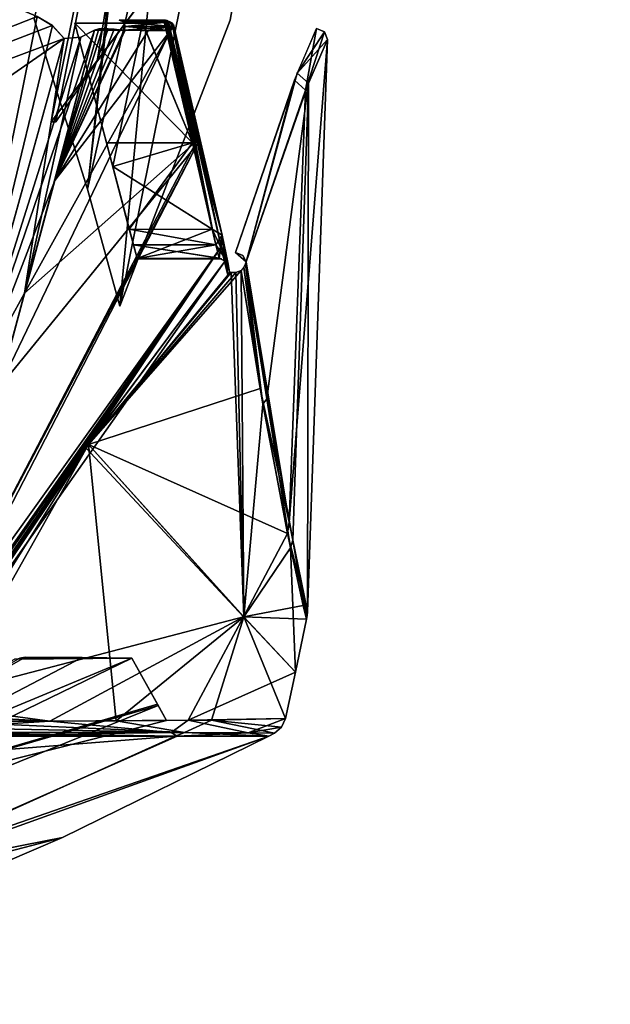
# Model space of a CAD drawing. Header units: millimetres. Extents: x -137 to 239, y -69 to 620.
# Tile 46 of 100: x 82 to 109, y 149 to 195. Entities that reach past the tile are written whole.
import ezdxf

# ---------------------------------------------------------------- set-up
doc = ezdxf.new("R2010")
doc.units = ezdxf.units.MM
doc.header["$LTSCALE"] = 65.185185
for name, color, linetype in [('1211', 7, 'CONTINUOUS'), ('1212', 7, 'CONTINUOUS'), ('1222', 7, 'CONTINUOUS'), ('582', 7, 'CONTINUOUS'), ('583', 7, 'CONTINUOUS'), ('585', 7, 'CONTINUOUS'), ('587', 7, 'CONTINUOUS'), ('590', 7, 'CONTINUOUS'), ('591', 7, 'CONTINUOUS'), ('592', 7, 'CONTINUOUS'), ('593', 7, 'CONTINUOUS'), ('594', 7, 'CONTINUOUS'), ('595', 7, 'CONTINUOUS'), ('596', 7, 'CONTINUOUS'), ('599', 7, 'CONTINUOUS'), ('600', 7, 'CONTINUOUS'), ('615', 7, 'CONTINUOUS'), ('616', 7, 'CONTINUOUS'), ('622', 7, 'CONTINUOUS'), ('623', 7, 'CONTINUOUS'), ('624', 7, 'CONTINUOUS'), ('625', 7, 'CONTINUOUS'), ('626', 7, 'CONTINUOUS'), ('627', 7, 'CONTINUOUS'), ('628', 7, 'CONTINUOUS'), ('629', 7, 'CONTINUOUS'), ('630', 7, 'CONTINUOUS'), ('631', 7, 'CONTINUOUS'), ('632', 7, 'CONTINUOUS'), ('659', 7, 'CONTINUOUS'), ('660', 7, 'CONTINUOUS'), ('665', 7, 'CONTINUOUS')]:
    doc.layers.add(name, color=color, linetype=linetype)

msp = doc.modelspace()

# ---------------------------------------------------------------- linework, layer by layer
at = {"layer": '1211', "color": 7, "linetype": 'Continuous'}
for points in [[(82.953, 190.1, 95.806), (90.922, 229.097, 95.806), (83.175, 190.1, 95.806), (82.953, 190.1, 95.806)], [(83.175, 190.1, 95.806), (90.922, 229.097, 95.806), (85.08, 192.9, 95.806), (83.175, 190.1, 95.806)], [(85.08, 192.9, 95.806), (90.922, 229.097, 95.806), (87.172, 195.737, 95.806), (85.08, 192.9, 95.806)]]:
    msp.add_3dface(points, dxfattribs=at)
at = {"layer": '1212', "color": 7, "linetype": 'Continuous'}
for points in [[(90.922, 229.097, -95.806), (82.953, 190.1, -95.806), (87.172, 195.737, -95.806), (90.922, 229.097, -95.806)], [(87.172, 195.737, -95.806), (82.953, 190.1, -95.806), (85.194, 193.061, -95.806), (87.172, 195.737, -95.806)], [(82.953, 190.1, -95.806), (83.175, 190.1, -95.806), (85.194, 193.061, -95.806), (82.953, 190.1, -95.806)]]:
    msp.add_3dface(points, dxfattribs=at)
at = {"layer": '1222', "color": 7, "linetype": 'Continuous'}
for points in [[(81.747, 165.39, -46.198), (81.501, 165.344, -46.459), (53.78, 149.359, 10.383), (81.747, 165.39, -46.198)], [(84.383, 165.374, -41.121), (81.747, 165.39, -46.198), (53.78, 149.359, 10.383), (84.383, 165.374, -41.121)], [(86.678, 165.346, -35.895), (84.383, 165.374, -41.121), (53.78, 149.359, 10.383), (86.678, 165.346, -35.895)], [(87.884, 163.156, -17.699), (86.678, 165.346, -35.895), (53.78, 149.359, 10.383), (87.884, 163.156, -17.699)], [(86.678, 165.346, 35.895), (87.856, 163.209, 18.356), (66.492, 156.948, 37.37), (86.678, 165.346, 35.895)], [(81.254, 165.298, 46.719), (86.678, 165.346, 35.895), (66.492, 156.948, 37.37), (81.254, 165.298, 46.719)], [(84.369, 165.375, 41.151), (86.678, 165.346, 35.895), (81.254, 165.298, 46.719), (84.369, 165.375, 41.151)], [(81.501, 165.344, 46.459), (84.369, 165.375, 41.151), (81.254, 165.298, 46.719), (81.501, 165.344, 46.459)], [(81.747, 165.39, 46.198), (84.369, 165.375, 41.151), (81.501, 165.344, 46.459), (81.747, 165.39, 46.198)], [(87.856, 163.209, 18.356), (88.271, 162.459), (66.492, 156.948, 37.37), (87.856, 163.209, 18.356)], [(66.492, 156.948, 37.37), (87.884, 163.156, -17.699), (53.78, 149.359, 10.383), (66.492, 156.948, 37.37)], [(88.271, 162.459), (87.884, 163.156, -17.699), (66.492, 156.948, 37.37), (88.271, 162.459)]]:
    msp.add_3dface(points, dxfattribs=at)
at = {"layer": '582', "color": 7, "linetype": 'Continuous'}
for points in [[(82.307, 194.97, -111.975), (4.497, 164.301, -97.621), (73.25, 198.759, -122.568), (82.307, 194.97, -111.975)], [(82.999, 194.548, -110.917), (4.497, 164.301, -97.621), (82.307, 194.97, -111.975), (82.999, 194.548, -110.917)], [(83.556, 193.952, -109.715), (4.497, 164.301, -97.621), (82.999, 194.548, -110.917), (83.556, 193.952, -109.715)], [(40.892, 164.298, -88.752), (4.497, 164.301, -97.621), (83.556, 193.952, -109.715), (40.892, 164.298, -88.752)], [(78.815, 176.904, -87.051), (40.892, 164.298, -88.752), (83.556, 193.952, -109.715), (78.815, 176.904, -87.051)]]:
    msp.add_3dface(points, dxfattribs=at)
at = {"layer": '583', "color": 7, "linetype": 'Continuous'}
for points in [[(82.307, 194.97, 111.975), (73.283, 198.746, 122.533), (78.171, 174.543, 83.121), (82.307, 194.97, 111.975)], [(83.008, 194.542, 110.902), (82.307, 194.97, 111.975), (78.171, 174.543, 83.121), (83.008, 194.542, 110.902)], [(83.556, 193.952, 109.715), (83.008, 194.542, 110.902), (78.171, 174.543, 83.121), (83.556, 193.952, 109.715)]]:
    msp.add_3dface(points, dxfattribs=at)
at = {"layer": '585', "color": 7, "linetype": 'Continuous'}
for points in [[(88.492, 161.91, -29.648), (76.67, 161.739, -52.64), (74.733, 161.922, -55.94), (88.492, 161.91, -29.648)], [(88.763, 161.739, -27.761), (76.67, 161.739, -52.64), (88.492, 161.91, -29.648), (88.763, 161.739, -27.761)], [(92.051, 161.887, -15.116), (88.763, 161.739, -27.761), (88.492, 161.91, -29.648), (92.051, 161.887, -15.116)], [(93.002, 161.739), (88.763, 161.739, -27.761), (92.051, 161.887, -15.116), (93.002, 161.739)], [(93.259, 161.874, 0), (93.002, 161.739), (92.051, 161.887, -15.116), (93.259, 161.874, 0)]]:
    msp.add_3dface(points, dxfattribs=at)
at = {"layer": '587', "color": 7, "linetype": 'Continuous'}
for points in [[(76.67, 161.739, -52.64), (88.763, 161.739, -27.761), (70.705, 153.73, -27.382), (76.67, 161.739, -52.64)], [(88.763, 161.739, -27.761), (93.002, 161.739), (70.705, 153.73, -27.382), (88.763, 161.739, -27.761)], [(93.002, 161.739), (83.482, 157.057, 0), (70.705, 153.73, -27.382), (93.002, 161.739)], [(83.482, 157.057, 0), (74.31, 153.117), (70.705, 153.73, -27.382), (83.482, 157.057, 0)]]:
    msp.add_3dface(points, dxfattribs=at)
at = {"layer": '590', "color": 7, "linetype": 'Continuous'}
for points in [[(84.955, 194.337, -108.224), (88.467, 194.323, -97.238), (81.723, 182.197, -92.28), (84.955, 194.337, -108.224)], [(88.467, 194.323, -97.238), (89.673, 189.22, -78.317), (81.723, 182.197, -92.28), (88.467, 194.323, -97.238)], [(85.589, 194.393, -106.446), (84.955, 194.337, -108.224), (85.322, 194.404, -107.268), (85.589, 194.393, -106.446)], [(85.322, 194.404, -107.268), (84.955, 194.337, -108.224), (85.141, 194.389, -107.776), (85.322, 194.404, -107.268)], [(85.866, 194.385, -105.592), (84.955, 194.337, -108.224), (85.589, 194.393, -106.446), (85.866, 194.385, -105.592)], [(86.089, 194.342, -104.821), (84.955, 194.337, -108.224), (85.866, 194.385, -105.592), (86.089, 194.342, -104.821)], [(86.322, 194.327, -104.076), (84.955, 194.337, -108.224), (86.089, 194.342, -104.821), (86.322, 194.327, -104.076)], [(88.467, 194.323, -97.238), (84.955, 194.337, -108.224), (88.197, 194.323, -98.127), (88.467, 194.323, -97.238)], [(88.197, 194.323, -98.127), (84.955, 194.337, -108.224), (87.956, 194.323, -98.914), (88.197, 194.323, -98.127)], [(87.956, 194.323, -98.914), (84.955, 194.337, -108.224), (87.12, 194.325, -101.59), (87.956, 194.323, -98.914)], [(87.12, 194.325, -101.59), (84.955, 194.337, -108.224), (86.322, 194.327, -104.076), (87.12, 194.325, -101.59)], [(89.673, 189.22, -78.317), (90.793, 184.335, -52.642), (77.179, 165.312, -60.197), (89.673, 189.22, -78.317)], [(81.723, 182.197, -92.28), (89.673, 189.22, -78.317), (77.179, 165.312, -60.197), (81.723, 182.197, -92.28)], [(76.629, 163.275, -54.698), (90.793, 184.335, -52.642), (90.957, 183.635, -47.525), (76.629, 163.275, -54.698)], [(90.793, 184.335, -52.642), (76.629, 163.275, -54.698), (76.711, 163.578, -55.554), (90.793, 184.335, -52.642)], [(76.793, 163.884, -56.407), (90.793, 184.335, -52.642), (76.711, 163.578, -55.554), (76.793, 163.884, -56.407)], [(76.983, 164.587, -58.309), (90.793, 184.335, -52.642), (76.793, 163.884, -56.407), (76.983, 164.587, -58.309)], [(77.179, 165.312, -60.197), (90.793, 184.335, -52.642), (76.983, 164.587, -58.309), (77.179, 165.312, -60.197)], [(84.55, 175.047, -50.111), (76.629, 163.275, -54.698), (90.957, 183.635, -47.525), (84.55, 175.047, -50.111)], [(84.674, 175.212, -50.001), (84.55, 175.047, -50.111), (90.957, 183.635, -47.525), (84.674, 175.212, -50.001)], [(91.104, 183.029, -42.453), (84.674, 175.212, -50.001), (90.957, 183.635, -47.525), (91.104, 183.029, -42.453)]]:
    msp.add_3dface(points, dxfattribs=at)
at = {"layer": '591', "color": 7, "linetype": 'Continuous'}
for points in [[(88.168, 194.715, -95.719), (89.474, 189.135, -74.347), (88.229, 194.751, -95.856), (88.168, 194.715, -95.719)], [(88.229, 194.751, -95.856), (90.838, 184.867, -52.64), (88.29, 194.777, -95.995), (88.229, 194.751, -95.856)], [(90.387, 185.145, -52.64), (90.838, 184.867, -52.64), (88.229, 194.751, -95.856), (90.387, 185.145, -52.64)], [(89.474, 189.135, -74.347), (90.387, 185.145, -52.64), (88.229, 194.751, -95.856), (89.474, 189.135, -74.347)], [(88.29, 194.777, -95.995), (90.838, 184.867, -52.64), (88.595, 194.597, -96.505), (88.29, 194.777, -95.995)], [(88.467, 194.323, -97.238), (88.595, 194.597, -96.505), (89.673, 189.22, -78.317), (88.467, 194.323, -97.238)], [(90.838, 184.867, -52.64), (90.793, 184.335, -52.642), (88.595, 194.597, -96.505), (90.838, 184.867, -52.64)], [(88.595, 194.597, -96.505), (90.793, 184.335, -52.642), (89.673, 189.22, -78.317), (88.595, 194.597, -96.505)]]:
    msp.add_3dface(points, dxfattribs=at)
at = {"layer": '592', "color": 7, "linetype": 'Continuous'}
for points in [[(84.041, 194.65, -95.5), (85.794, 188.037, -69.188), (87.171, 194.65, -95.5), (84.041, 194.65, -95.5)], [(85.794, 188.037, -69.188), (89.474, 189.135, -74.347), (87.171, 194.65, -95.5), (85.794, 188.037, -69.188)], [(87.171, 194.65, -95.5), (88.168, 194.715, -95.719), (87.156, 194.715, -95.719), (87.171, 194.65, -95.5)], [(89.474, 189.135, -74.347), (88.168, 194.715, -95.719), (87.171, 194.65, -95.5), (89.474, 189.135, -74.347)], [(90.387, 185.145, -52.64), (89.474, 189.135, -74.347), (85.794, 188.037, -69.188), (90.387, 185.145, -52.64)], [(86.923, 183.791, -42.049), (90.387, 185.145, -52.64), (85.794, 188.037, -69.188), (86.923, 183.791, -42.049)], [(90.558, 184.43, -47.425), (90.387, 185.145, -52.64), (86.923, 183.791, -42.049), (90.558, 184.43, -47.425)], [(90.709, 183.807, -42.198), (90.558, 184.43, -47.425), (86.923, 183.791, -42.049), (90.709, 183.807, -42.198)], [(90.765, 183.792, -42.058), (90.709, 183.807, -42.198), (86.923, 183.791, -42.049), (90.765, 183.792, -42.058)], [(86.935, 183.776, -41.918), (90.765, 183.792, -42.058), (86.923, 183.791, -42.049), (86.935, 183.776, -41.918)], [(90.821, 183.776, -41.918), (90.765, 183.792, -42.058), (86.935, 183.776, -41.918), (90.821, 183.776, -41.918)]]:
    msp.add_3dface(points, dxfattribs=at)
at = {"layer": '593', "color": 7, "linetype": 'Continuous'}
for points in [[(83.118, 187.398, 99.52), (80.556, 177.858, 85.537), (88.467, 194.323, 97.238), (83.118, 187.398, 99.52)], [(88.467, 194.323, 97.238), (80.556, 177.858, 85.537), (89.707, 189.087, 77.734), (88.467, 194.323, 97.238)], [(85.146, 194.39, 107.764), (83.118, 187.398, 99.52), (85.322, 194.404, 107.268), (85.146, 194.39, 107.764)], [(85.322, 194.404, 107.268), (83.118, 187.398, 99.52), (85.589, 194.393, 106.445), (85.322, 194.404, 107.268)], [(85.589, 194.393, 106.445), (83.118, 187.398, 99.52), (85.866, 194.385, 105.592), (85.589, 194.393, 106.445)], [(84.955, 194.337, 108.224), (83.118, 187.398, 99.52), (85.146, 194.39, 107.764), (84.955, 194.337, 108.224)], [(85.866, 194.385, 105.592), (83.118, 187.398, 99.52), (86.088, 194.342, 104.822), (85.866, 194.385, 105.592)], [(86.088, 194.342, 104.822), (83.118, 187.398, 99.52), (86.322, 194.327, 104.076), (86.088, 194.342, 104.822)], [(86.322, 194.327, 104.076), (83.118, 187.398, 99.52), (86.372, 194.327, 103.92), (86.322, 194.327, 104.076)], [(86.372, 194.327, 103.92), (83.118, 187.398, 99.52), (87.432, 194.325, 100.6), (86.372, 194.327, 103.92)], [(87.432, 194.325, 100.6), (83.118, 187.398, 99.52), (88.467, 194.323, 97.238), (87.432, 194.325, 100.6)], [(77.179, 165.313, 60.199), (76.897, 164.269, 57.455), (89.707, 189.087, 77.734), (77.179, 165.313, 60.199)], [(89.707, 189.087, 77.734), (76.897, 164.269, 57.455), (90.793, 184.335, 52.638), (89.707, 189.087, 77.734)], [(80.556, 177.858, 85.537), (77.179, 165.313, 60.199), (89.707, 189.087, 77.734), (80.556, 177.858, 85.537)], [(76.897, 164.269, 57.455), (76.629, 163.275, 54.698), (90.793, 184.335, 52.638), (76.897, 164.269, 57.455)], [(76.629, 163.275, 54.698), (84.55, 175.047, 50.111), (90.793, 184.335, 52.638), (76.629, 163.275, 54.698)], [(84.55, 175.047, 50.111), (84.674, 175.211, 50.001), (90.793, 184.335, 52.638), (84.55, 175.047, 50.111)], [(90.793, 184.335, 52.638), (84.674, 175.211, 50.001), (90.957, 183.635, 47.525), (90.793, 184.335, 52.638)], [(84.674, 175.211, 50.001), (91.104, 183.029, 42.453), (90.957, 183.635, 47.525), (84.674, 175.211, 50.001)]]:
    msp.add_3dface(points, dxfattribs=at)
at = {"layer": '594', "color": 7, "linetype": 'Continuous'}
for points in [[(88.17, 194.715, 95.719), (88.364, 194.745, 95.983), (89.478, 189.13, 74.323), (88.17, 194.715, 95.719)], [(88.364, 194.745, 95.983), (88.52, 194.688, 96.254), (90.392, 185.135, 52.57), (88.364, 194.745, 95.983)], [(89.478, 189.13, 74.323), (88.364, 194.745, 95.983), (90.392, 185.135, 52.57), (89.478, 189.13, 74.323)], [(88.52, 194.688, 96.254), (88.607, 194.505, 96.756), (90.839, 184.865, 52.64), (88.52, 194.688, 96.254)], [(90.392, 185.135, 52.57), (88.52, 194.688, 96.254), (90.839, 184.865, 52.64), (90.392, 185.135, 52.57)], [(88.467, 194.323, 97.238), (89.707, 189.087, 77.734), (88.607, 194.505, 96.756), (88.467, 194.323, 97.238)], [(88.607, 194.505, 96.756), (89.707, 189.087, 77.734), (90.839, 184.865, 52.64), (88.607, 194.505, 96.756)], [(89.707, 189.087, 77.734), (90.793, 184.335, 52.638), (90.839, 184.865, 52.64), (89.707, 189.087, 77.734)]]:
    msp.add_3dface(points, dxfattribs=at)
at = {"layer": '595', "color": 7, "linetype": 'Continuous'}
for points in [[(86.089, 194.8, 104), (86.29, 194.712, 104.066), (86.65, 194.8, 102.26), (86.089, 194.8, 104)], [(88.438, 194.712, 97.23), (88.236, 194.8, 97.167), (86.29, 194.712, 104.066), (88.438, 194.712, 97.23)], [(86.29, 194.712, 104.066), (88.236, 194.8, 97.167), (87.724, 194.8, 98.844), (86.29, 194.712, 104.066)], [(86.65, 194.8, 102.26), (86.29, 194.712, 104.066), (87.203, 194.8, 100.518), (86.65, 194.8, 102.26)], [(87.203, 194.8, 100.518), (86.29, 194.712, 104.066), (87.724, 194.8, 98.844), (87.203, 194.8, 100.518)], [(86.374, 194.5, 104.093), (88.438, 194.712, 97.23), (86.29, 194.712, 104.066), (86.374, 194.5, 104.093)], [(88.522, 194.5, 97.256), (88.438, 194.712, 97.23), (86.374, 194.5, 104.093), (88.522, 194.5, 97.256)], [(86.322, 194.327, 104.076), (86.372, 194.327, 103.92), (88.522, 194.5, 97.256), (86.322, 194.327, 104.076)], [(86.322, 194.327, 104.076), (88.522, 194.5, 97.256), (86.374, 194.5, 104.093), (86.322, 194.327, 104.076)], [(86.372, 194.327, 103.92), (87.432, 194.325, 100.6), (88.522, 194.5, 97.256), (86.372, 194.327, 103.92)], [(87.432, 194.325, 100.6), (88.467, 194.323, 97.238), (88.522, 194.5, 97.256), (87.432, 194.325, 100.6)]]:
    msp.add_3dface(points, dxfattribs=at)
at = {"layer": '596', "color": 7, "linetype": 'Continuous'}
for points in [[(84.318, 194.01, 108.975), (78.171, 174.543, 83.121), (84.955, 194.337, 108.224), (84.318, 194.01, 108.975)], [(84.955, 194.337, 108.224), (78.171, 174.543, 83.121), (83.118, 187.398, 99.52), (84.955, 194.337, 108.224)], [(83.556, 193.952, 109.715), (78.171, 174.543, 83.121), (84.318, 194.01, 108.975), (83.556, 193.952, 109.715)], [(83.118, 187.398, 99.52), (78.171, 174.543, 83.121), (80.556, 177.858, 85.537), (83.118, 187.398, 99.52)]]:
    msp.add_3dface(points, dxfattribs=at)
at = {"layer": '599', "color": 7, "linetype": 'Continuous'}
for points in [[(87.827, 194.8, -98.508), (88.438, 194.712, -97.229), (86.089, 194.8, -104), (87.827, 194.8, -98.508)], [(86.089, 194.8, -104), (88.438, 194.712, -97.229), (86.29, 194.712, -104.066), (86.089, 194.8, -104)], [(87.413, 194.8, -99.846), (87.827, 194.8, -98.508), (86.089, 194.8, -104), (87.413, 194.8, -99.846)], [(86.757, 194.8, -101.925), (87.413, 194.8, -99.846), (86.089, 194.8, -104), (86.757, 194.8, -101.925)], [(88.438, 194.712, -97.229), (88.523, 194.5, -97.255), (86.29, 194.712, -104.066), (88.438, 194.712, -97.229)], [(86.29, 194.712, -104.066), (88.523, 194.5, -97.255), (86.374, 194.5, -104.093), (86.29, 194.712, -104.066)], [(88.235, 194.8, -97.168), (88.438, 194.712, -97.229), (87.827, 194.8, -98.508), (88.235, 194.8, -97.168)], [(86.374, 194.5, -104.093), (88.467, 194.323, -97.238), (86.322, 194.327, -104.076), (86.374, 194.5, -104.093)], [(88.467, 194.323, -97.238), (87.12, 194.325, -101.59), (86.322, 194.327, -104.076), (88.467, 194.323, -97.238)], [(88.523, 194.5, -97.255), (88.467, 194.323, -97.238), (86.374, 194.5, -104.093), (88.523, 194.5, -97.255)], [(88.467, 194.323, -97.238), (87.956, 194.323, -98.914), (87.12, 194.325, -101.59), (88.467, 194.323, -97.238)], [(88.467, 194.323, -97.238), (88.197, 194.323, -98.127), (87.956, 194.323, -98.914), (88.467, 194.323, -97.238)]]:
    msp.add_3dface(points, dxfattribs=at)
at = {"layer": '600', "color": 7, "linetype": 'Continuous'}
for points in [[(84.041, 194.65, 95.5), (89.478, 189.13, 74.323), (85.51, 189.132, 74.331), (84.041, 194.65, 95.5)], [(89.478, 189.13, 74.323), (84.041, 194.65, 95.5), (87.171, 194.65, 95.5), (89.478, 189.13, 74.323)], [(88.17, 194.715, 95.719), (89.478, 189.13, 74.323), (87.156, 194.715, 95.719), (88.17, 194.715, 95.719)], [(87.156, 194.715, 95.719), (89.478, 189.13, 74.323), (87.171, 194.65, 95.5), (87.156, 194.715, 95.719)], [(85.51, 189.132, 74.331), (89.478, 189.13, 74.323), (86.553, 185.145, 52.64), (85.51, 189.132, 74.331)], [(89.478, 189.13, 74.323), (90.392, 185.135, 52.57), (86.553, 185.145, 52.64), (89.478, 189.13, 74.323)], [(86.553, 185.145, 52.64), (90.392, 185.135, 52.57), (90.559, 184.427, 47.4), (86.553, 185.145, 52.64)], [(86.75, 184.421, 47.354), (86.553, 185.145, 52.64), (90.559, 184.427, 47.4), (86.75, 184.421, 47.354)], [(90.709, 183.807, 42.198), (86.75, 184.421, 47.354), (90.559, 184.427, 47.4), (90.709, 183.807, 42.198)], [(86.923, 183.791, 42.049), (86.75, 184.421, 47.354), (90.765, 183.792, 42.058), (86.923, 183.791, 42.049)], [(90.765, 183.792, 42.058), (86.75, 184.421, 47.354), (90.709, 183.807, 42.198), (90.765, 183.792, 42.058)], [(90.821, 183.776, 41.918), (86.923, 183.791, 42.049), (90.765, 183.792, 42.058), (90.821, 183.776, 41.918)], [(86.935, 183.776, 41.918), (86.923, 183.791, 42.049), (90.821, 183.776, 41.918), (86.935, 183.776, 41.918)]]:
    msp.add_3dface(points, dxfattribs=at)
at = {"layer": '615', "color": 7, "linetype": 'Continuous'}
for points in [[(76.883, 161.831, 52.64), (76.671, 161.739, 52.64), (88.688, 161.739, 27.997), (76.883, 161.831, 52.64)], [(77.095, 161.923, 52.64), (76.883, 161.831, 52.64), (88.688, 161.739, 27.997), (77.095, 161.923, 52.64)], [(89.108, 161.907, 27.724), (77.095, 161.923, 52.64), (88.688, 161.739, 27.997), (89.108, 161.907, 27.724)], [(93.002, 161.739), (89.108, 161.907, 27.724), (88.688, 161.739, 27.997), (93.002, 161.739)], [(93.002, 161.739), (93.259, 161.874, 0), (89.108, 161.907, 27.724), (93.002, 161.739)]]:
    msp.add_3dface(points, dxfattribs=at)
at = {"layer": '616', "color": 7, "linetype": 'Continuous'}
for points in [[(88.688, 161.739, 27.997), (76.671, 161.739, 52.64), (74.304, 160.597, 52.178), (88.688, 161.739, 27.997)], [(74.307, 155.253, 28.088), (88.688, 161.739, 27.997), (74.304, 160.597, 52.178), (74.307, 155.253, 28.088)], [(93.002, 161.739), (88.688, 161.739, 27.997), (74.307, 155.253, 28.088), (93.002, 161.739)], [(83.482, 157.057, 0), (93.002, 161.739), (74.307, 155.253, 28.088), (83.482, 157.057, 0)], [(74.31, 153.117), (83.482, 157.057, 0), (74.307, 155.253, 28.088), (74.31, 153.117)]]:
    msp.add_3dface(points, dxfattribs=at)
at = {"layer": '622', "color": 7, "linetype": 'Continuous'}
for points in [[(84.955, 194.337, -108.224), (81.723, 182.197, -92.28), (84.318, 194.01, -108.975), (84.955, 194.337, -108.224)], [(78.815, 176.904, -87.051), (83.556, 193.952, -109.715), (81.723, 182.197, -92.28), (78.815, 176.904, -87.051)], [(81.723, 182.197, -92.28), (83.556, 193.952, -109.715), (84.318, 194.01, -108.975), (81.723, 182.197, -92.28)], [(78.815, 176.904, -87.051), (81.723, 182.197, -92.28), (77.179, 165.312, -60.197), (78.815, 176.904, -87.051)]]:
    msp.add_3dface(points, dxfattribs=at)
at = {"layer": '623', "color": 7, "linetype": 'Continuous'}
for points in [[(94.779, 167.48), (93.936, 171.625, -21.686), (95.702, 193.895), (94.779, 167.48)], [(95.702, 193.895), (93.936, 171.625, -21.686), (94.694, 191.563, -21.027), (95.702, 193.895)], [(93.936, 171.625, -21.686), (91.951, 183.637, -40.441), (94.694, 191.563, -21.027), (93.936, 171.625, -21.686)], [(91.951, 183.637, -40.441), (93.936, 171.625, -21.686), (91.924, 183.55, -40.587), (91.951, 183.637, -40.441)]]:
    msp.add_3dface(points, dxfattribs=at)
at = {"layer": '624', "color": 7, "linetype": 'Continuous'}
for points in [[(94.829, 191.893, 19.575), (94.779, 167.48), (95.702, 193.895), (94.829, 191.893, 19.575)], [(91.951, 183.637, 40.44), (92.899, 177.319, 32.638), (94.829, 191.893, 19.575), (91.951, 183.637, 40.44)], [(92.899, 177.319, 32.638), (94.101, 170.79, 19.43), (94.829, 191.893, 19.575), (92.899, 177.319, 32.638)], [(94.101, 170.79, 19.43), (94.779, 167.48), (94.829, 191.893, 19.575), (94.101, 170.79, 19.43)], [(91.924, 183.55, 40.589), (92.899, 177.319, 32.638), (91.951, 183.637, 40.44), (91.924, 183.55, 40.589)]]:
    msp.add_3dface(points, dxfattribs=at)
at = {"layer": '625', "color": 7, "linetype": 'Continuous'}
for points in [[(92.598, 177.789, -34.35), (84.674, 175.212, -50.001), (91.718, 183.244, -41.15), (92.598, 177.789, -34.35)], [(91.718, 183.244, -41.15), (84.674, 175.212, -50.001), (91.471, 183.142, -41.674), (91.718, 183.244, -41.15)], [(91.471, 183.142, -41.674), (84.674, 175.212, -50.001), (91.264, 183.148, -42.163), (91.471, 183.142, -41.674)], [(91.264, 183.148, -42.163), (84.674, 175.212, -50.001), (91.104, 183.029, -42.453), (91.264, 183.148, -42.163)], [(91.183, 183.17, -42.367), (91.264, 183.148, -42.163), (91.104, 183.029, -42.453), (91.183, 183.17, -42.367)], [(93.861, 171.1, -21.655), (84.674, 175.212, -50.001), (92.598, 177.789, -34.35), (93.861, 171.1, -21.655)], [(84.55, 175.047, -50.111), (91.837, 167.254, -25.629), (76.629, 163.275, -54.698), (84.55, 175.047, -50.111)], [(84.674, 175.212, -50.001), (91.837, 167.254, -25.629), (84.55, 175.047, -50.111), (84.674, 175.212, -50.001)], [(91.837, 167.254, -25.629), (84.674, 175.212, -50.001), (93.861, 171.1, -21.655), (91.837, 167.254, -25.629)], [(94.583, 167.779, -8.918), (91.837, 167.254, -25.629), (93.861, 171.1, -21.655), (94.583, 167.779, -8.918)], [(94.738, 167.137, 0), (91.837, 167.254, -25.629), (94.583, 167.779, -8.918), (94.738, 167.137, 0)], [(91.837, 167.254, -25.629), (82.889, 162.435, -43.932), (76.629, 163.275, -54.698), (91.837, 167.254, -25.629)], [(89.283, 162.47, -28.77), (82.889, 162.435, -43.932), (91.837, 167.254, -25.629), (89.283, 162.47, -28.77)], [(94.224, 164.699, 0), (89.283, 162.47, -28.77), (91.837, 167.254, -25.629), (94.224, 164.699, 0)], [(94.738, 167.137, 0), (94.224, 164.699, 0), (91.837, 167.254, -25.629), (94.738, 167.137, 0)], [(94.224, 164.699, 0), (93.771, 162.552, 0), (89.283, 162.47, -28.77), (94.224, 164.699, 0)], [(76.629, 163.275, -54.698), (82.889, 162.435, -43.932), (76.264, 162.782, -54.871), (76.629, 163.275, -54.698)], [(82.889, 162.435, -43.932), (75.864, 162.434, -55.184), (76.264, 162.782, -54.871), (82.889, 162.435, -43.932)]]:
    msp.add_3dface(points, dxfattribs=at)
at = {"layer": '626', "color": 7, "linetype": 'Continuous'}
for points in [[(91.476, 183.144, 41.662), (91.839, 167.255, 25.622), (91.718, 183.244, 41.15), (91.476, 183.144, 41.662)], [(91.718, 183.244, 41.15), (91.839, 167.255, 25.622), (92.723, 177.068, 33.283), (91.718, 183.244, 41.15)], [(84.674, 175.211, 50.001), (91.839, 167.255, 25.622), (91.265, 183.148, 42.162), (84.674, 175.211, 50.001)], [(91.104, 183.029, 42.453), (84.674, 175.211, 50.001), (91.265, 183.148, 42.162), (91.104, 183.029, 42.453)], [(91.183, 183.17, 42.367), (91.104, 183.029, 42.453), (91.265, 183.148, 42.162), (91.183, 183.17, 42.367)], [(91.265, 183.148, 42.162), (91.839, 167.255, 25.622), (91.476, 183.144, 41.662), (91.265, 183.148, 42.162)], [(92.723, 177.068, 33.283), (91.839, 167.255, 25.622), (93.998, 170.439, 19.844), (92.723, 177.068, 33.283)], [(76.629, 163.275, 54.698), (76.678, 162.433, 54.048), (84.674, 175.211, 50.001), (76.629, 163.275, 54.698)], [(84.55, 175.047, 50.111), (76.629, 163.275, 54.698), (84.674, 175.211, 50.001), (84.55, 175.047, 50.111)], [(76.678, 162.433, 54.048), (77.475, 162.432, 52.9), (84.674, 175.211, 50.001), (76.678, 162.433, 54.048)], [(77.475, 162.432, 52.9), (85.946, 162.445, 37.596), (84.674, 175.211, 50.001), (77.475, 162.432, 52.9)], [(84.674, 175.211, 50.001), (85.946, 162.445, 37.596), (91.839, 167.255, 25.622), (84.674, 175.211, 50.001)], [(91.839, 167.255, 25.622), (94.224, 164.699, 0), (93.998, 170.439, 19.844), (91.839, 167.255, 25.622)], [(93.998, 170.439, 19.844), (94.224, 164.699, 0), (94.738, 167.137, 0), (93.998, 170.439, 19.844)], [(85.946, 162.445, 37.596), (90.359, 162.481, 25.171), (91.839, 167.255, 25.622), (85.946, 162.445, 37.596)], [(90.359, 162.481, 25.171), (93.771, 162.552, 0), (91.839, 167.255, 25.622), (90.359, 162.481, 25.171)], [(91.839, 167.255, 25.622), (93.771, 162.552, 0), (94.224, 164.699, 0), (91.839, 167.255, 25.622)]]:
    msp.add_3dface(points, dxfattribs=at)
at = {"layer": '627', "color": 7, "linetype": 'Continuous'}
for points in [[(90.838, 184.867, -52.64), (90.387, 185.145, -52.64), (91.112, 183.611, -42.303), (90.838, 184.867, -52.64)], [(91.112, 183.611, -42.303), (90.387, 185.145, -52.64), (90.558, 184.43, -47.425), (91.112, 183.611, -42.303)], [(90.793, 184.335, -52.642), (90.838, 184.867, -52.64), (90.957, 183.635, -47.525), (90.793, 184.335, -52.642)], [(91.183, 183.17, -42.367), (90.838, 184.867, -52.64), (91.112, 183.611, -42.303), (91.183, 183.17, -42.367)], [(91.183, 183.17, -42.367), (91.104, 183.029, -42.453), (90.838, 184.867, -52.64), (91.183, 183.17, -42.367)], [(90.838, 184.867, -52.64), (91.104, 183.029, -42.453), (90.957, 183.635, -47.525), (90.838, 184.867, -52.64)], [(90.709, 183.807, -42.198), (91.112, 183.611, -42.303), (90.558, 184.43, -47.425), (90.709, 183.807, -42.198)]]:
    msp.add_3dface(points, dxfattribs=at)
at = {"layer": '628', "color": 7, "linetype": 'Continuous'}
for points in [[(94.181, 192.028, -21.263), (95.202, 194.413), (94.694, 191.563, -21.027), (94.181, 192.028, -21.263)], [(95.202, 194.413), (95.562, 194.26, 0), (94.694, 191.563, -21.027), (95.202, 194.413)], [(95.562, 194.26, 0), (95.702, 193.895), (94.694, 191.563, -21.027), (95.562, 194.26, 0)], [(91.458, 184.076, -40.628), (94.181, 192.028, -21.263), (91.951, 183.637, -40.441), (91.458, 184.076, -40.628)], [(91.951, 183.637, -40.441), (94.181, 192.028, -21.263), (94.694, 191.563, -21.027), (91.951, 183.637, -40.441)], [(91.797, 183.932, -40.601), (91.458, 184.076, -40.628), (91.951, 183.637, -40.441), (91.797, 183.932, -40.601)]]:
    msp.add_3dface(points, dxfattribs=at)
at = {"layer": '629', "color": 7, "linetype": 'Continuous'}
for points in [[(95.202, 194.413), (94.307, 192.341, 19.902), (95.562, 194.26, 0), (95.202, 194.413)], [(94.307, 192.341, 19.902), (95.702, 193.895), (95.562, 194.26, 0), (94.307, 192.341, 19.902)], [(94.829, 191.893, 19.575), (95.702, 193.895), (94.307, 192.341, 19.902), (94.829, 191.893, 19.575)], [(91.458, 184.076, 40.628), (91.951, 183.637, 40.44), (94.307, 192.341, 19.902), (91.458, 184.076, 40.628)], [(91.951, 183.637, 40.44), (94.829, 191.893, 19.575), (94.307, 192.341, 19.902), (91.951, 183.637, 40.44)], [(91.951, 183.637, 40.44), (91.458, 184.076, 40.628), (91.797, 183.932, 40.601), (91.951, 183.637, 40.44)]]:
    msp.add_3dface(points, dxfattribs=at)
at = {"layer": '630', "color": 7, "linetype": 'Continuous'}
for points in [[(90.392, 185.135, 52.57), (90.839, 184.865, 52.64), (90.559, 184.427, 47.4), (90.392, 185.135, 52.57)], [(90.839, 184.865, 52.64), (90.709, 183.807, 42.198), (90.559, 184.427, 47.4), (90.839, 184.865, 52.64)], [(90.709, 183.807, 42.198), (90.839, 184.865, 52.64), (91.112, 183.611, 42.303), (90.709, 183.807, 42.198)], [(90.793, 184.335, 52.638), (91.183, 183.17, 42.367), (90.839, 184.865, 52.64), (90.793, 184.335, 52.638)], [(90.839, 184.865, 52.64), (91.183, 183.17, 42.367), (91.112, 183.611, 42.303), (90.839, 184.865, 52.64)], [(91.104, 183.029, 42.453), (90.793, 184.335, 52.638), (90.957, 183.635, 47.525), (91.104, 183.029, 42.453)], [(91.104, 183.029, 42.453), (91.183, 183.17, 42.367), (90.793, 184.335, 52.638), (91.104, 183.029, 42.453)]]:
    msp.add_3dface(points, dxfattribs=at)
at = {"layer": '631', "color": 7, "linetype": 'Continuous'}
for points in [[(91.718, 183.244, 41.15), (92.723, 177.068, 33.283), (91.847, 183.385, 40.865), (91.718, 183.244, 41.15)], [(91.847, 183.385, 40.865), (92.723, 177.068, 33.283), (91.924, 183.55, 40.589), (91.847, 183.385, 40.865)], [(91.924, 183.55, 40.589), (92.723, 177.068, 33.283), (92.899, 177.319, 32.638), (91.924, 183.55, 40.589)], [(92.723, 177.068, 33.283), (93.998, 170.439, 19.844), (92.899, 177.319, 32.638), (92.723, 177.068, 33.283)], [(92.899, 177.319, 32.638), (93.998, 170.439, 19.844), (94.101, 170.79, 19.43), (92.899, 177.319, 32.638)], [(93.998, 170.439, 19.844), (94.738, 167.137, 0), (94.101, 170.79, 19.43), (93.998, 170.439, 19.844)], [(94.738, 167.137, 0), (94.766, 167.308, 0), (94.101, 170.79, 19.43), (94.738, 167.137, 0)], [(94.766, 167.308, 0), (94.779, 167.48), (94.101, 170.79, 19.43), (94.766, 167.308, 0)]]:
    msp.add_3dface(points, dxfattribs=at)
at = {"layer": '632', "color": 7, "linetype": 'Continuous'}
for points in [[(92.598, 177.789, -34.35), (91.718, 183.244, -41.15), (91.846, 183.384, -40.867), (92.598, 177.789, -34.35)], [(91.924, 183.55, -40.587), (92.598, 177.789, -34.35), (91.846, 183.384, -40.867), (91.924, 183.55, -40.587)], [(93.936, 171.625, -21.686), (92.598, 177.789, -34.35), (91.924, 183.55, -40.587), (93.936, 171.625, -21.686)], [(93.861, 171.1, -21.655), (92.598, 177.789, -34.35), (93.936, 171.625, -21.686), (93.861, 171.1, -21.655)], [(94.779, 167.48), (93.861, 171.1, -21.655), (93.936, 171.625, -21.686), (94.779, 167.48)], [(94.583, 167.779, -8.918), (93.861, 171.1, -21.655), (94.779, 167.48), (94.583, 167.779, -8.918)], [(94.738, 167.137, 0), (94.583, 167.779, -8.918), (94.766, 167.308, 0), (94.738, 167.137, 0)], [(94.766, 167.308, 0), (94.583, 167.779, -8.918), (94.779, 167.48), (94.766, 167.308, 0)]]:
    msp.add_3dface(points, dxfattribs=at)
at = {"layer": '659', "color": 7, "linetype": 'Continuous'}
for points in [[(88.492, 161.91, -29.648), (74.733, 161.922, -55.94), (82.889, 162.435, -43.932), (88.492, 161.91, -29.648)], [(82.889, 162.435, -43.932), (74.733, 161.922, -55.94), (75.864, 162.434, -55.184), (82.889, 162.435, -43.932)], [(89.283, 162.47, -28.77), (88.492, 161.91, -29.648), (82.889, 162.435, -43.932), (89.283, 162.47, -28.77)], [(92.051, 161.887, -15.116), (88.492, 161.91, -29.648), (89.283, 162.47, -28.77), (92.051, 161.887, -15.116)], [(93.771, 162.552, 0), (92.051, 161.887, -15.116), (89.283, 162.47, -28.77), (93.771, 162.552, 0)], [(92.051, 161.887, -15.116), (93.771, 162.552, 0), (93.589, 162.154, 0), (92.051, 161.887, -15.116)], [(93.259, 161.874, 0), (92.051, 161.887, -15.116), (93.589, 162.154, 0), (93.259, 161.874, 0)]]:
    msp.add_3dface(points, dxfattribs=at)
at = {"layer": '660', "color": 7, "linetype": 'Continuous'}
for points in [[(89.108, 161.907, 27.724), (77.475, 162.432, 52.9), (77.321, 162.136, 52.795), (89.108, 161.907, 27.724)], [(85.946, 162.445, 37.596), (77.475, 162.432, 52.9), (89.108, 161.907, 27.724), (85.946, 162.445, 37.596)], [(90.359, 162.481, 25.171), (85.946, 162.445, 37.596), (89.108, 161.907, 27.724), (90.359, 162.481, 25.171)], [(93.259, 161.874, 0), (90.359, 162.481, 25.171), (89.108, 161.907, 27.724), (93.259, 161.874, 0)], [(93.771, 162.552, 0), (90.359, 162.481, 25.171), (93.589, 162.154, 0), (93.771, 162.552, 0)], [(90.359, 162.481, 25.171), (93.259, 161.874, 0), (93.589, 162.154, 0), (90.359, 162.481, 25.171)], [(77.095, 161.923, 52.64), (89.108, 161.907, 27.724), (77.321, 162.136, 52.795), (77.095, 161.923, 52.64)]]:
    msp.add_3dface(points, dxfattribs=at)
at = {"layer": '665', "linetype": 'Continuous'}
for points in [[(82.164, 194.834, -107.5), (108.758, 294.079, -35.732), (84.627, 186.991, -77.375), (82.164, 194.834, -107.5)], [(108.758, 294.079, -35.732), (86.117, 181.586, -45.353), (84.627, 186.991, -77.375), (108.758, 294.079, -35.732)], [(91.211, 194.797, 0.24), (86.117, 181.586, -45.353), (108.758, 294.079, -35.732), (91.211, 194.797, 0.24)], [(86.117, 181.586, 45.353), (91.211, 194.797, 0.24), (108.758, 294.079, 35.732), (86.117, 181.586, 45.353)], [(95.534, 281.464, 107.5), (86.117, 181.586, 45.353), (108.758, 294.079, 35.732), (95.534, 281.464, 107.5)], [(108.758, 294.079, 35.732), (91.211, 194.797, 0.24), (108.758, 294.079, -35.732), (108.758, 294.079, 35.732)], [(84.626, 186.992, 77.381), (86.117, 181.586, 45.353), (95.534, 281.464, 107.5), (84.626, 186.992, 77.381)], [(90.127, 237.903, 107.5), (84.626, 186.992, 77.381), (95.534, 281.464, 107.5), (90.127, 237.903, 107.5)], [(82.164, 194.834, 107.5), (84.626, 186.992, 77.381), (90.127, 237.903, 107.5), (82.164, 194.834, 107.5)]]:
    msp.add_3dface(points, dxfattribs=at)

doc.saveas('drawing.dxf')
